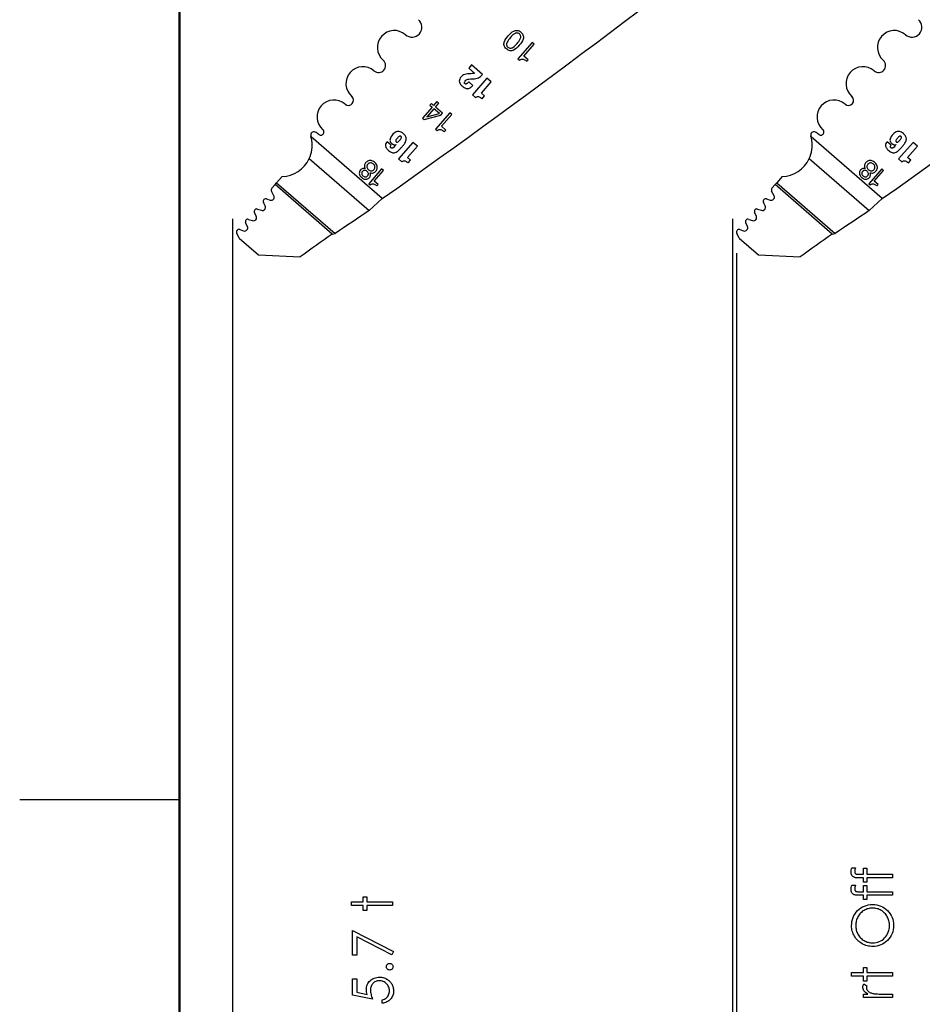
# Model space of a CAD drawing. Header units: inches. Extents: x 0.1 to 87.3, y 0.1 to 33.9.
# Tile 14 of 161: x 0.1 to 2.2, y 20.8 to 23.1. Entities that reach past the tile are written whole.
import ezdxf

# ---------------------------------------------------------------- set-up
doc = ezdxf.new("R2010")
doc.units = ezdxf.units.IN
doc.header["$MEASUREMENT"] = 0
doc.layers.add('DIMENSIONS', color=171, linetype='Continuous')
doc.layers.add('STATION_LINES', color=231, linetype='Continuous')
doc.styles.add('SLDTEXTSTYLE0', font='TXT', dxfattribs={"width": 0.75})
doc.dimstyles.new('SLDDIMSTYLE3', dxfattribs={"dimtxt": 0.125, "dimasz": 0.13, "dimexe": 0, "dimexo": 0.0625, "dimgap": 0.03125, "dimtad": 0, "dimtih": 1, "dimtoh": 1, "dimdec": 4, "dimlfac": 1.333333, "dimrnd": 1e-09, "dimzin": 12, "dimdsep": 46, "dimtxsty": 'SLDTEXTSTYLE0', "dimsah": 1, "dimcen": 0.09, "dimadec": 0, "dimazin": 3, "dimtfac": 1, "dimtdec": 4, "dimtofl": 0, "dimtmove": 0, "dimatfit": 3, "dimfxl": 0, "dimfrac": 2, "dimtolj": 1, "dimtzin": 12, "dimarcsym": 0})

# ---------------------------------------------------------------- blocks, each defined once
blk = doc.blocks.new('_D_6')
at = {"layer": 'DIMENSIONS'}
for p, q in [((1.8075, 22.5336), (1.8075, 18.1371)), ((31.7987, 22.2074), (31.7987, 18.1371)), ((1.8075, 18.2621), (17.0853, 18.2621)), ((31.7987, 18.2621), (17.7325, 18.2621))]:
    blk.add_line(p, q, dxfattribs=at)
for centre, start, end in [((17.3071, 18.2494), 153.4349, 206.5651), ((17.5106, 18.2494), 333.4349, 26.5651)]:
    blk.add_arc(centre, 0.2219, start, end, dxfattribs=at)
for points in [[(1.8075, 18.2621), (1.9375, 18.2421), (1.9375, 18.2821)], [(31.7987, 18.2621), (31.6687, 18.2821), (31.6687, 18.2421)]]:
    blk.add_solid(points, dxfattribs=at)
at = {"layer": 'DIMENSIONS', "insert": (17.1087, 18.3113), "char_height": 0.125, "attachment_point": 1, "style": 'SLDTEXTSTYLE0'}
blk.add_mtext('39.9883', dxfattribs=at)

msp = doc.modelspace()

# ---------------------------------------------------------------- linework, layer by layer
at = {"color": 7, "linetype": 'Continuous', "lineweight": 50}
msp.add_line((0.5, 0.5), (0.5, 33.5), dxfattribs=at)
at = {"color": 7, "linetype": 'Continuous', "lineweight": 25}
for p, q in [((1.328042, 23.028609), (1.294559, 22.990053)), ((1.308674, 22.996966), (1.332666, 23.024593)), ((1.332666, 23.024593), (1.328042, 23.028609)), ((1.294559, 22.990053), (1.298096, 22.986981)), ((1.318678, 22.988279), (1.308674, 22.996966)), ((1.315471, 22.984586), (1.318678, 22.988279)), ((1.185608, 22.976055), (1.178875, 22.968301)), ((1.178875, 22.968301), (1.192392, 22.956562)), ((1.211427, 22.953634), (1.185608, 22.976055)), ((1.221643, 22.945243), (1.187578, 22.906016)), ((1.231946, 22.936295), (1.221643, 22.945243)), ((1.188579, 22.927992), (1.17894, 22.936363)), ((1.208754, 22.909589), (1.231946, 22.936295)), ((1.187578, 22.906016), (1.194997, 22.899573)), ((1.216174, 22.903146), (1.208754, 22.909589)), ((1.210596, 22.896723), (1.216174, 22.903146)), ((1.092917, 22.87674), (1.070815, 22.851289)), ((1.097268, 22.872961), (1.081314, 22.85459)), ((1.091248, 22.88536), (1.087698, 22.881272)), ((1.087698, 22.881272), (1.092917, 22.87674)), ((1.096465, 22.880826), (1.091248, 22.88536)), ((1.103603, 22.889044), (1.096465, 22.880826)), ((1.11021, 22.861722), (1.097268, 22.872961)), ((1.100815, 22.877045), (1.108599, 22.886009)), ((1.117725, 22.862348), (1.100815, 22.877045)), ((1.104347, 22.889803), (1.103603, 22.889044)), ((1.1082, 22.886457), (1.104347, 22.889803)), ((1.108599, 22.886009), (1.1082, 22.886457)), ((1.070815, 22.851289), (1.074513, 22.848077)), ((1.074513, 22.848077), (1.113854, 22.85789)), ((1.080998, 22.853994), (1.11021, 22.861722)), ((1.13467, 22.863465), (1.101187, 22.824909)), ((1.113854, 22.85789), (1.117725, 22.862348)), ((1.115303, 22.831824), (1.139294, 22.85945)), ((1.139294, 22.85945), (1.13467, 22.863465)), ((1.125307, 22.823136), (1.115303, 22.831824)), ((0.975991, 22.662077), (0.808927, 22.80716)), ((1.101187, 22.824909), (1.104724, 22.821838)), ((1.122099, 22.819443), (1.125307, 22.823136)), ((2.149741, 22.662077), (1.982677, 22.80716)), ((0.996892, 22.787246), (0.987307, 22.79557)), ((1.007846, 22.788743), (1.007957, 22.788646)), ((1.048102, 22.794076), (1.014231, 22.755074)), ((1.035288, 22.758625), (1.058348, 22.785178)), ((1.058348, 22.785178), (1.048102, 22.794076)), ((2.170642, 22.787246), (2.161057, 22.79557)), ((2.181596, 22.788743), (2.181707, 22.788646)), ((2.221852, 22.794076), (2.187981, 22.755074)), ((2.209038, 22.758625), (2.232098, 22.785178)), ((2.232098, 22.785178), (2.221852, 22.794076)), ((0.804717, 22.756142), (0.945501, 22.633882)), ((1.042666, 22.752219), (1.035288, 22.758625)), ((1.978467, 22.756142), (2.119251, 22.633882)), ((2.216416, 22.752219), (2.209038, 22.758625)), ((1.014231, 22.755074), (1.021608, 22.748668)), ((1.03712, 22.745833), (1.042666, 22.752219)), ((2.187981, 22.755074), (2.195358, 22.748668)), ((2.21087, 22.745833), (2.216416, 22.752219)), ((0.740741, 22.713584), (0.728155, 22.699091)), ((0.97461, 22.731738), (0.944448, 22.697007)), ((0.957161, 22.703237), (0.978773, 22.728123)), ((0.978773, 22.728123), (0.97461, 22.731738)), ((1.914491, 22.713584), (1.901905, 22.699091)), ((2.14836, 22.731738), (2.118198, 22.697007)), ((2.130911, 22.703237), (2.152523, 22.728123)), ((2.152523, 22.728123), (2.14836, 22.731738)), ((0.724497, 22.694879), (0.716976, 22.686219)), ((0.724497, 22.694879), (0.728155, 22.699091)), ((0.85832, 22.578663), (0.724497, 22.694879)), ((0.728155, 22.699091), (0.865287, 22.580001)), ((0.944448, 22.697007), (0.947632, 22.694242)), ((0.966174, 22.69541), (0.957161, 22.703237)), ((0.963285, 22.692083), (0.966174, 22.69541)), ((1.898247, 22.694879), (1.890726, 22.686219)), ((1.898247, 22.694879), (1.901905, 22.699091)), ((2.03207, 22.578663), (1.898247, 22.694879)), ((1.901905, 22.699091), (2.039037, 22.580001)), ((2.118198, 22.697007), (2.121382, 22.694242)), ((2.139924, 22.69541), (2.130911, 22.703237)), ((2.137035, 22.692083), (2.139924, 22.69541)), ((0.721865, 22.668794), (0.716203, 22.679608)), ((1.895615, 22.668794), (1.889953, 22.679608)), ((0.701185, 22.644866), (0.697044, 22.653235)), ((0.704297, 22.661425), (0.712875, 22.658407)), ((0.945501, 22.633882), (0.975991, 22.662077)), ((1.874935, 22.644866), (1.870794, 22.653235)), ((1.878047, 22.661425), (1.886625, 22.658407)), ((2.119251, 22.633882), (2.149741, 22.662077)), ((0.680406, 22.62065), (0.676197, 22.62927)), ((0.683325, 22.637479), (0.692292, 22.63457)), ((1.854156, 22.62065), (1.849947, 22.62927)), ((1.857075, 22.637479), (1.866042, 22.63457)), ((0.659454, 22.596577), (0.655278, 22.605129)), ((0.662407, 22.613337), (0.671495, 22.610389)), ((1.833204, 22.596577), (1.829028, 22.605129)), ((1.836157, 22.613337), (1.845245, 22.610389)), ((0.639993, 22.569451), (0.634326, 22.581056)), ((0.641454, 22.589264), (0.650543, 22.586316)), ((0.85832, 22.578663), (0.865287, 22.580001)), ((1.813743, 22.569451), (1.808076, 22.581056)), ((1.815204, 22.589264), (1.824293, 22.586316)), ((2.03207, 22.578663), (2.039037, 22.580001)), ((0.639993, 22.569451), (0.685749, 22.529715)), ((1.813743, 22.569451), (1.859499, 22.529715)), ((0.685749, 22.529715), (0.783001, 22.525131)), ((1.859499, 22.529715), (1.956751, 22.525131)), ((0.5, 21.25), (0.125, 21.25))]:
    msp.add_line(p, q, dxfattribs=at)
at = {"color": 7, "linetype": 'Continuous', "flags": 128}
for points in [[(2.07826, 21.0906), (2.087007, 21.0906), (2.087007, 21.0906), (2.086087, 21.088197), (2.085429, 21.085981), (2.085035, 21.083934), (2.084903, 21.082074), (2.084903, 21.082074), (2.084979, 21.080816), (2.085166, 21.079652), (2.085504, 21.078619), (2.085974, 21.07768), (2.086537, 21.076891), (2.087119, 21.076253), (2.087758, 21.075783), (2.088434, 21.075483), (2.088847, 21.07537), (2.089411, 21.075295), (2.090124, 21.075201), (2.090988, 21.075145), (2.091983, 21.075088), (2.09311, 21.075069), (2.094406, 21.075032), (2.095833, 21.075032), (2.095833, 21.075032), (2.105336, 21.075032), (2.105336, 21.075032), (2.105336, 21.089399), (2.105336, 21.089399), (2.11375, 21.089399), (2.11375, 21.089399), (2.11375, 21.075013), (2.11375, 21.075013), (2.173846, 21.074975), (2.173846, 21.074975), (2.173846, 21.066562), (2.173846, 21.066562), (2.11375, 21.066562), (2.11375, 21.066562), (2.11375, 21.056947), (2.11375, 21.056947), (2.105336, 21.056947), (2.105336, 21.056947), (2.105336, 21.066562), (2.105336, 21.066562), (2.094387, 21.066562), (2.094387, 21.066562), (2.092566, 21.066581), (2.090894, 21.066656), (2.089335, 21.06675), (2.087927, 21.0669), (2.08665, 21.067088), (2.085504, 21.067332), (2.084509, 21.067595), (2.083626, 21.067914), (2.082105, 21.068703), (2.080734, 21.069736), (2.079514, 21.070994), (2.078443, 21.072497), (2.077598, 21.074206), (2.076978, 21.076084), (2.076621, 21.078131), (2.07649, 21.080347), (2.07649, 21.080347), (2.076603, 21.0826), (2.076941, 21.08506), (2.077485, 21.087727), (2.078255, 21.0906)], [(2.07826, 21.049735), (2.087007, 21.049735), (2.087007, 21.049735), (2.086087, 21.047331), (2.085429, 21.045115), (2.085035, 21.043068), (2.084903, 21.041209), (2.084903, 21.041209), (2.084979, 21.039951), (2.085166, 21.038786), (2.085504, 21.037753), (2.085974, 21.036814), (2.086537, 21.036026), (2.087119, 21.035387), (2.087758, 21.034918), (2.088434, 21.034617), (2.088847, 21.034504), (2.089411, 21.034429), (2.090124, 21.034335), (2.090988, 21.034279), (2.091983, 21.034223), (2.09311, 21.034204), (2.094406, 21.034166), (2.095833, 21.034166), (2.095833, 21.034166), (2.105336, 21.034166), (2.105336, 21.034166), (2.105336, 21.048533), (2.105336, 21.048533), (2.11375, 21.048533), (2.11375, 21.048533), (2.11375, 21.034148), (2.11375, 21.034148), (2.173846, 21.03411), (2.173846, 21.03411), (2.173846, 21.025697), (2.173846, 21.025697), (2.11375, 21.025697), (2.11375, 21.025697), (2.11375, 21.016081), (2.11375, 21.016081), (2.105336, 21.016081), (2.105336, 21.016081), (2.105336, 21.025697), (2.105336, 21.025697), (2.094387, 21.025697), (2.094387, 21.025697), (2.092566, 21.025715), (2.090894, 21.025791), (2.089335, 21.025884), (2.087927, 21.026035), (2.08665, 21.026222), (2.085504, 21.026467), (2.084509, 21.02673), (2.083626, 21.027049), (2.082105, 21.027838), (2.080734, 21.02887), (2.079514, 21.030129), (2.078443, 21.031631), (2.077598, 21.03334), (2.076978, 21.035218), (2.076621, 21.037265), (2.07649, 21.039481), (2.07649, 21.039481), (2.076603, 21.041735), (2.076941, 21.044195), (2.077485, 21.046862), (2.078255, 21.049735)], [(0.903945, 21.001658), (0.903942, 21.010072), (0.903942, 21.010072), (0.931586, 21.010072), (0.931586, 21.010072), (0.931586, 21.022091), (0.931586, 21.022091), (0.94, 21.022091), (0.94, 21.022091), (0.94, 21.010072), (0.94, 21.010072), (1.000096, 21.010072), (1.000096, 21.010072), (1.000096, 21.001658), (1.000096, 21.001658), (0.94, 21.001658), (0.94, 21.001658), (0.94, 20.989639), (0.94, 20.989639), (0.931586, 20.989639), (0.931586, 20.989639), (0.931586, 21.001658), (0.931586, 21.001658), (0.903942, 21.001658)], [(2.077697, 20.954182), (2.077917, 20.959384), (2.078575, 20.964361), (2.079683, 20.969131), (2.081241, 20.973695), (2.083251, 20.978033), (2.085692, 20.982146), (2.088584, 20.986052), (2.091908, 20.989733), (2.09557, 20.993094), (2.099439, 20.996005), (2.103514, 20.998466), (2.107777, 21.000475), (2.112266, 21.002053), (2.116942, 21.003161), (2.121844, 21.003837), (2.126933, 21.004062), (2.126933, 21.004062), (2.131985, 21.003837), (2.136849, 21.003161), (2.141506, 21.002053), (2.145976, 21.000494), (2.150239, 20.998484), (2.154314, 20.996024), (2.158202, 20.993113), (2.161883, 20.98977), (2.165244, 20.986108), (2.168174, 20.98224), (2.170634, 20.978183), (2.172663, 20.97392), (2.174221, 20.969469), (2.175348, 20.964831), (2.176024, 20.959985), (2.17625, 20.954933), (2.17625, 20.954933), (2.176024, 20.949844), (2.175348, 20.944942), (2.17424, 20.940247), (2.172681, 20.935759), (2.170672, 20.931477), (2.168212, 20.927383), (2.165301, 20.923496), (2.161958, 20.919815), (2.158296, 20.916453), (2.154446, 20.913561), (2.150389, 20.911101), (2.146164, 20.909091), (2.141751, 20.907514), (2.137149, 20.906406), (2.132361, 20.90573), (2.127384, 20.905504), (2.127384, 20.905504), (2.124041, 20.905598), (2.120755, 20.905918), (2.117524, 20.906425), (2.114351, 20.907138), (2.111252, 20.908058), (2.108209, 20.909166), (2.105223, 20.9105), (2.102313, 20.912021), (2.099495, 20.91373), (2.096848, 20.915589), (2.09435, 20.91758), (2.092021, 20.91974), (2.089843, 20.922031), (2.087814, 20.924472), (2.085936, 20.927064), (2.084227, 20.929806), (2.082687, 20.93266), (2.081373, 20.935552), (2.080246, 20.93852), (2.079326, 20.941543), (2.078612, 20.944604), (2.078105, 20.947741), (2.077786, 20.950933), (2.077692, 20.954182)], [(2.087328, 20.954595), (2.087382, 20.951929), (2.087645, 20.949299), (2.088058, 20.946708), (2.088641, 20.944154), (2.089392, 20.941637), (2.090312, 20.939139), (2.091401, 20.936698), (2.09266, 20.934275), (2.094068, 20.931947), (2.09557, 20.929749), (2.097204, 20.927684), (2.098951, 20.925749), (2.10081, 20.923946), (2.102801, 20.922256), (2.104885, 20.920716), (2.107101, 20.919308), (2.109411, 20.918049), (2.111778, 20.916941), (2.1142, 20.916021), (2.116717, 20.91527), (2.119271, 20.914669), (2.1219, 20.914256), (2.124586, 20.913993), (2.127346, 20.913918), (2.127346, 20.913918), (2.131403, 20.914106), (2.13529, 20.914669), (2.139009, 20.915589), (2.142596, 20.916904), (2.145995, 20.918575), (2.149244, 20.920622), (2.152324, 20.923045), (2.155253, 20.925843), (2.15792, 20.928904), (2.16023, 20.932116), (2.162183, 20.935477), (2.163798, 20.938989), (2.165038, 20.94267), (2.165921, 20.946482), (2.166465, 20.950464), (2.166634, 20.954595), (2.166634, 20.954595), (2.166559, 20.957375), (2.166315, 20.960098), (2.165902, 20.962783), (2.16532, 20.965413), (2.164587, 20.967986), (2.163686, 20.970502), (2.162615, 20.972962), (2.161395, 20.975385), (2.160024, 20.977714), (2.15854, 20.979911), (2.156944, 20.981958), (2.155216, 20.983892), (2.153357, 20.985695), (2.151385, 20.987367), (2.1493, 20.988888), (2.147084, 20.990296), (2.144793, 20.991555), (2.142427, 20.992644), (2.140004, 20.993564), (2.137506, 20.994315), (2.134952, 20.994897), (2.132342, 20.995311), (2.129656, 20.995573), (2.126914, 20.995649), (2.126914, 20.995649), (2.124191, 20.995573), (2.121524, 20.995311), (2.118933, 20.994897), (2.116398, 20.994315), (2.113937, 20.993564), (2.111552, 20.992644), (2.109224, 20.991555), (2.106951, 20.990296), (2.104773, 20.988888), (2.102707, 20.987348), (2.100754, 20.985658), (2.098913, 20.983855), (2.097186, 20.981902), (2.09557, 20.979798), (2.094049, 20.977582), (2.09266, 20.975216), (2.091401, 20.972774), (2.090312, 20.970277), (2.089392, 20.96776), (2.088641, 20.965206), (2.088058, 20.962596), (2.087645, 20.959966), (2.087382, 20.9573), (2.087307, 20.954595)], [(0.906367, 20.885072), (0.906346, 20.942764), (0.906346, 20.942764), (1.0025, 20.893485), (1.0025, 20.893485), (0.998499, 20.886217), (0.998499, 20.886217), (0.915961, 20.928529), (0.915961, 20.928529), (0.915961, 20.885072), (0.915961, 20.885072), (0.906346, 20.885072)], [(0.985693, 20.858028), (0.985823, 20.859587), (0.986236, 20.861033), (0.98695, 20.862348), (0.987945, 20.86355), (0.989147, 20.864545), (0.990462, 20.865277), (0.991908, 20.865691), (0.993485, 20.865841), (0.993485, 20.865841), (0.995025, 20.865691), (0.996471, 20.865277), (0.997786, 20.864545), (0.998988, 20.86355), (1.000002, 20.862348), (1.000715, 20.861033), (1.001147, 20.859587), (1.001298, 20.858028), (1.001298, 20.858028), (1.001147, 20.85647), (1.000715, 20.855042), (1.000002, 20.853709), (0.998988, 20.852507), (0.997786, 20.851512), (0.996471, 20.850798), (0.995025, 20.850366), (0.993485, 20.850216), (0.993485, 20.850216), (0.991908, 20.850366), (0.990462, 20.850798), (0.989147, 20.851512), (0.987945, 20.852507), (0.98695, 20.853709), (0.986236, 20.855042), (0.985823, 20.85647), (0.985673, 20.858028)], [(2.077697, 20.835793), (2.077692, 20.844206), (2.077692, 20.844206), (2.105336, 20.844206), (2.105336, 20.844206), (2.105336, 20.856225), (2.105336, 20.856225), (2.11375, 20.856225), (2.11375, 20.856225), (2.11375, 20.844206), (2.11375, 20.844206), (2.173846, 20.844206), (2.173846, 20.844206), (2.173846, 20.835793), (2.173846, 20.835793), (2.11375, 20.835793), (2.11375, 20.835793), (2.11375, 20.823774), (2.11375, 20.823774), (2.105336, 20.823774), (2.105336, 20.823774), (2.105336, 20.835793), (2.105336, 20.835793), (2.077692, 20.835793)], [(0.906367, 20.829783), (0.915961, 20.829783), (0.915961, 20.829783), (0.915961, 20.797895), (0.915961, 20.797895), (0.940619, 20.792843), (0.940619, 20.792843), (0.939831, 20.795829), (0.939248, 20.798665), (0.93891, 20.80135), (0.938798, 20.803885), (0.938798, 20.803885), (0.938929, 20.807022), (0.939342, 20.810027), (0.94, 20.812881), (0.940957, 20.815604), (0.942159, 20.818177), (0.943643, 20.8206), (0.945389, 20.822891), (0.947399, 20.825051), (0.949634, 20.827004), (0.952019, 20.828694), (0.954535, 20.83014), (0.957221, 20.831304), (0.960057, 20.832225), (0.963043, 20.832863), (0.966179, 20.833257), (0.969465, 20.833389), (0.969465, 20.833389), (0.971757, 20.833314), (0.97401, 20.833126), (0.976207, 20.832788), (0.978367, 20.832318), (0.980452, 20.831718), (0.982518, 20.830985), (0.984527, 20.830102), (0.98648, 20.829107), (0.988358, 20.827999), (0.990124, 20.826778), (0.991795, 20.825483), (0.993335, 20.824093), (0.994762, 20.82259), (0.996077, 20.820994), (0.997279, 20.819323), (0.998368, 20.817539), (0.999345, 20.815679), (1.000171, 20.813745), (1.000884, 20.811754), (1.001467, 20.809689), (1.001917, 20.807548), (1.002237, 20.805332), (1.002443, 20.80304), (1.0025, 20.800693), (1.0025, 20.800693), (1.002387, 20.797895), (1.00203, 20.795209), (1.001467, 20.792636), (1.000659, 20.790176), (0.999607, 20.787829), (0.998349, 20.785594), (0.996847, 20.783453), (0.995119, 20.781443), (0.993203, 20.779584), (0.991175, 20.777931), (0.988997, 20.776467), (0.986668, 20.77519), (0.984227, 20.774119), (0.981635, 20.773255), (0.978912, 20.772579), (0.976057, 20.772091), (0.976057, 20.772091), (0.976057, 20.780504), (0.976057, 20.780504), (0.978724, 20.78118), (0.981109, 20.782044), (0.98325, 20.783115), (0.985109, 20.784373), (0.986781, 20.785857), (0.988264, 20.787566), (0.989598, 20.7895), (0.990743, 20.79166), (0.991682, 20.793951), (0.992358, 20.796317), (0.992753, 20.798721), (0.992884, 20.801181), (0.992884, 20.801181), (0.992771, 20.803585), (0.992452, 20.805895), (0.991926, 20.80813), (0.991194, 20.810271), (0.990236, 20.812318), (0.989053, 20.81429), (0.987682, 20.816168), (0.986086, 20.817971), (0.984339, 20.819604), (0.98248, 20.821032), (0.980508, 20.822234), (0.978442, 20.823229), (0.976264, 20.823999), (0.973991, 20.824544), (0.971606, 20.824863), (0.969109, 20.824975), (0.969109, 20.824975), (0.966855, 20.824882), (0.964733, 20.8246), (0.962686, 20.824112), (0.96077, 20.823436), (0.958949, 20.822572), (0.957258, 20.82152), (0.955643, 20.820262), (0.95416, 20.818816), (0.952808, 20.817219), (0.951643, 20.815473), (0.950667, 20.813614), (0.949859, 20.811623), (0.949221, 20.809501), (0.94877, 20.807247), (0.948507, 20.804881), (0.948413, 20.802364), (0.948413, 20.802364), (0.948488, 20.800186), (0.948713, 20.797876), (0.949089, 20.795472), (0.949615, 20.792937), (0.950291, 20.790308), (0.951117, 20.787547), (0.952094, 20.784692), (0.953221, 20.781706), (0.953221, 20.781706), (0.906346, 20.791322), (0.906346, 20.791322), (0.906346, 20.829783)], [(2.10535, 20.785312), (2.105336, 20.793725), (2.105336, 20.793725), (2.115421, 20.793725), (2.115421, 20.793725), (2.112642, 20.795641), (2.110275, 20.797613), (2.108322, 20.799622), (2.106782, 20.801688), (2.105618, 20.80381), (2.104791, 20.805989), (2.104303, 20.808186), (2.104134, 20.81044), (2.104134, 20.81044), (2.104284, 20.812186), (2.104716, 20.813989), (2.105449, 20.815848), (2.106482, 20.817764), (2.106482, 20.817764), (2.113768, 20.813144), (2.113768, 20.813144), (2.113242, 20.811923), (2.112848, 20.810797), (2.112623, 20.809764), (2.112548, 20.808843), (2.112548, 20.808843), (2.112773, 20.806834), (2.113449, 20.804843), (2.114557, 20.802909), (2.116135, 20.800993), (2.117092, 20.800073), (2.118182, 20.799209), (2.119402, 20.798421), (2.120736, 20.797669), (2.122182, 20.796974), (2.123778, 20.796336), (2.125487, 20.795754), (2.127309, 20.795228), (2.127309, 20.795228), (2.128943, 20.794871), (2.130971, 20.794571), (2.133337, 20.794308), (2.136098, 20.794101), (2.139215, 20.793932), (2.142727, 20.793819), (2.146577, 20.793744), (2.150821, 20.793725), (2.150821, 20.793725), (2.173846, 20.793725), (2.173846, 20.793725), (2.173846, 20.785312), (2.173846, 20.785312), (2.105336, 20.785312)]]:
    msp.add_lwpolyline(points, dxfattribs=at)
at = {"color": 7, "linetype": 'Continuous', "lineweight": 25}
for centre, radius, start, end in [((-10.939307, 39.551282), 20.669291, 305.2028857, 308.8810553), ((-9.765557, 39.551282), 20.669291, 305.2028857, 308.8810553), ((1.045633, 23.064668), 0.023297, 229.028, 49.028), ((2.219383, 23.064668), 0.023297, 229.028, 49.028), ((1.004297, 23.01707), 0.039744, 49.028, 229.028), ((2.178047, 23.01707), 0.039744, 49.028, 229.028), ((0.967415, 22.9746), 0.016506, 229.028, 49.028), ((2.141165, 22.9746), 0.016506, 229.028, 49.028), ((0.930532, 22.932129), 0.039744, 49.028, 229.028), ((2.104282, 22.932129), 0.039744, 49.028, 229.028), ((0.896554, 22.893003), 0.012077, 229.028, 49.028), ((2.070304, 22.893003), 0.012077, 229.028, 49.028), ((0.862575, 22.853877), 0.039744, 49.028, 229.028), ((2.036325, 22.853877), 0.039744, 49.028, 229.028), ((1.081415, 22.854155), 0.000447, 103.023108, 201.171539), ((0.815475, 22.811469), 0.0075, 62.743978, 197.256954), ((0.737817, 22.787345), 0.073819, 15.570885, 17.256954), ((0.800154, 22.781728), 0.040955, 49.32279, 62.743978), ((0.831695, 22.818318), 0.007352, 228.766566, 49.028), ((1.989225, 22.811469), 0.0075, 62.743978, 197.256954), ((1.911567, 22.787345), 0.073819, 15.570885, 17.256954), ((1.973904, 22.781728), 0.040955, 49.32279, 62.743978), ((2.005445, 22.818318), 0.007352, 228.766566, 49.028), ((0.737817, 22.787345), 0.073819, 272.269821, 334.995636), ((1.911567, 22.787345), 0.073819, 272.269821, 334.995636), ((0.715325, 22.66537), 0.007382, 250.615669, 27.634436), ((0.721435, 22.682347), 0.005906, 139.028, 207.632405), ((1.889075, 22.66537), 0.007382, 250.615669, 27.634436), ((1.895185, 22.682347), 0.005906, 139.028, 207.632405), ((0.694569, 22.641592), 0.007382, 252.028, 26.329611), ((0.702337, 22.655854), 0.005906, 70.613927, 206.331312), ((1.868319, 22.641592), 0.007382, 252.028, 26.329611), ((1.876087, 22.655854), 0.005906, 70.613927, 206.331312), ((0.673773, 22.617411), 0.007382, 252.028646, 26.028), ((0.681503, 22.631862), 0.005906, 72.028, 206.028), ((8.323674, 11.563333), 13.303928, 123.6822109, 124.0983679), ((1.847523, 22.617411), 0.007382, 252.028646, 26.028), ((1.855253, 22.631862), 0.005906, 72.028, 206.028), ((9.497424, 11.563333), 13.303928, 123.6822109, 124.0983679), ((0.652821, 22.593338), 0.007382, 252.028, 26.028), ((0.660584, 22.60772), 0.005906, 72.026628, 206.028), ((1.826571, 22.593338), 0.007382, 252.028, 26.028), ((1.834334, 22.60772), 0.005906, 72.026628, 206.028), ((0.639632, 22.583647), 0.005906, 72.028, 206.028), ((9.680397, 10.086227), 15.293462, 125.2294904, 125.5756773), ((1.813382, 22.583647), 0.005906, 72.028, 206.028), ((10.854147, 10.086227), 15.293462, 125.2294904, 125.5756773)]:
    msp.add_arc(centre, radius, start, end, dxfattribs=at)
for points, knots in [([(1.267498, 23.013556), (1.26892, 23.012456), (1.271529, 23.010439), (1.276061, 23.009038), (1.280341, 23.009177), (1.288504, 23.012058), (1.297464, 23.021941), (1.305992, 23.032205), (1.307684, 23.040664), (1.307227, 23.044926), (1.305172, 23.04918), (1.301665, 23.052901), (1.297489, 23.055853), (1.292988, 23.057292), (1.288704, 23.057147), (1.280566, 23.054285), (1.271603, 23.0444), (1.263068, 23.034148), (1.261359, 23.025661), (1.261821, 23.021404), (1.263845, 23.017112), (1.266208, 23.014811), (1.267498, 23.013556)], [0, 0, 0, 0, 0.03785242, 0.06940235, 0.09827598, 0.12716469, 0.25026147, 0.37286439, 0.40171768, 0.43057696, 0.46212371, 0.499976, 0.53784876, 0.56940436, 0.59826457, 0.62711549, 0.74971452, 0.87280743, 0.90169377, 0.93056833, 0.9621271, 1, 1, 1, 1]), ([(1.298004, 23.048684), (1.298831, 23.047842), (1.300377, 23.046267), (1.30135, 23.04312), (1.301152, 23.040004), (1.299024, 23.033821), (1.292451, 23.026255), (1.285874, 23.018686), (1.280074, 23.015734), (1.277011, 23.015096), (1.273791, 23.015654), (1.270934, 23.017512), (1.268693, 23.020081), (1.267689, 23.023191), (1.267892, 23.026313), (1.270002, 23.032469), (1.276574, 23.040042), (1.283144, 23.047611), (1.288969, 23.050584), (1.292026, 23.051217), (1.295279, 23.050695), (1.297054, 23.049385), (1.298004, 23.048684)], [0, 0, 0, 0, 0.033718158, 0.063003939, 0.092018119, 0.122777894, 0.250384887, 0.377303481, 0.408010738, 0.437001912, 0.466282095, 0.5, 0.533717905, 0.562998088, 0.591989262, 0.622696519, 0.749615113, 0.877222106, 0.907981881, 0.936996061, 0.966281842, 1, 1, 1, 1]), ([(1.298096, 22.986981), (1.299186, 22.987739), (1.301219, 22.989154), (1.304828, 22.989793), (1.309962, 22.9889), (1.313164, 22.986393), (1.315471, 22.984586)], [0, 0, 0, 0, 0.20439566, 0.38146209, 0.55427119, 1, 1, 1, 1]), ([(1.175815, 22.954927), (1.173806, 22.954678), (1.169709, 22.954169), (1.164559, 22.951348), (1.160579, 22.947455), (1.157481, 22.943213), (1.156177, 22.937549), (1.15863, 22.931168), (1.163172, 22.926549), (1.167689, 22.923011), (1.17126, 22.921127), (1.17463, 22.920187), (1.176756, 22.920382), (1.177766, 22.920475)], [0, 0, 0, 0, 0.10521622, 0.21445245, 0.29904344, 0.39563505, 0.48592189, 0.58969484, 0.73702525, 0.82043506, 0.88911691, 0.94731576, 1, 1, 1, 1]), ([(1.17894, 22.936363), (1.17867, 22.936052), (1.178282, 22.935605), (1.177842, 22.935098), (1.177648, 22.934875), (1.177563, 22.934777), (1.177525, 22.934734), (1.177509, 22.934715), (1.177502, 22.934707), (1.177499, 22.934703), (1.177497, 22.934702), (1.177496, 22.934701), (1.17688, 22.933991), (1.175763, 22.932823), (1.17417, 22.931666), (1.172958, 22.931195), (1.172083, 22.931097), (1.171016, 22.931294), (1.169878, 22.932059), (1.169053, 22.933213), (1.168919, 22.93436), (1.169094, 22.935327), (1.170002, 22.937376), (1.172071, 22.939859), (1.175569, 22.942306), (1.178215, 22.94257), (1.179585, 22.942706)], [0, 0, 0, 0, 0.04367686, 0.06288245, 0.07132896, 0.07504452, 0.07667918, 0.0773984, 0.07771485, 0.07785408, 0.07791534, 0.0779423, 0.07796348, 0.17782687, 0.24906628, 0.28494846, 0.31478251, 0.34134291, 0.39861402, 0.45608643, 0.48542326, 0.51887393, 0.55932649, 0.72216069, 0.85620196, 1, 1, 1, 1]), ([(1.187051, 22.955562), (1.184954, 22.955443), (1.181209, 22.95523), (1.177464, 22.95502), (1.175815, 22.954927)], [0, 0, 0, 0, 0.55988505, 1, 1, 1, 1]), ([(1.179585, 22.942706), (1.181999, 22.942895), (1.18631, 22.943233), (1.190621, 22.943567), (1.192519, 22.943714)], [0, 0, 0, 0, 0.55991476, 1, 1, 1, 1]), ([(1.192392, 22.956562), (1.19143, 22.956238), (1.189694, 22.955652), (1.187866, 22.95559), (1.187051, 22.955562)], [0, 0, 0, 0, 0.55441248, 1, 1, 1, 1]), ([(1.192519, 22.943714), (1.194717, 22.94403), (1.198905, 22.944632), (1.205637, 22.947785), (1.209242, 22.951426), (1.211427, 22.953634)], [0, 0, 0, 0, 0.30325275, 0.57767855, 1, 1, 1, 1]), ([(1.177766, 22.920475), (1.178846, 22.920773), (1.181082, 22.921392), (1.184804, 22.923974), (1.1871, 22.926418), (1.188579, 22.927992)], [0, 0, 0, 0, 0.249396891, 0.516497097, 1, 1, 1, 1]), ([(1.194997, 22.899573), (1.195939, 22.900145), (1.197679, 22.9012), (1.200607, 22.901865), (1.203727, 22.901383), (1.207116, 22.899577), (1.209342, 22.897751), (1.210596, 22.896723)], [0, 0, 0, 0, 0.18881517, 0.34841982, 0.50494095, 0.72116996, 1, 1, 1, 1]), ([(0.804717, 22.756142), (0.807169, 22.762763), (0.812069, 22.775999), (0.812008, 22.79422), (0.809618, 22.804257), (0.808927, 22.80716)], [0, 0, 0, 0, 0.41569, 0.83097327, 1, 1, 1, 1]), ([(0.987307, 22.79557), (0.986284, 22.794228), (0.984258, 22.791572), (0.983396, 22.787234), (0.984113, 22.783688), (0.985497, 22.780783), (0.987802, 22.777737), (0.99104, 22.774605), (0.99477, 22.771756), (0.998793, 22.769858), (1.00269, 22.769283), (1.00689, 22.770072), (1.011351, 22.772582), (1.016074, 22.776773), (1.019838, 22.780947), (1.022457, 22.783981), (1.023611, 22.785308), (1.024118, 22.785892), (1.024341, 22.786149), (1.024439, 22.786262), (1.024482, 22.786312), (1.024501, 22.786334), (1.02451, 22.786344), (1.024513, 22.786348), (1.024515, 22.78635), (1.026154, 22.788237), (1.028923, 22.791764), (1.031763, 22.797178), (1.032934, 22.802978), (1.03086, 22.80943), (1.026055, 22.814329), (1.021068, 22.818046), (1.016115, 22.819872), (1.010946, 22.819678), (1.003818, 22.816316), (0.99831, 22.810408), (0.99463, 22.803997), (0.993777, 22.799836), (0.994585, 22.796128), (0.996593, 22.79319), (0.998806, 22.791075), (1.001075, 22.789542), (1.003283, 22.788605), (1.005693, 22.788142), (1.007157, 22.78855), (1.007846, 22.788743)], [0, 0, 0, 0, 0.0312, 0.06176405, 0.07860982, 0.0979951, 0.12121112, 0.14945017, 0.18176298, 0.20832183, 0.23148433, 0.25395368, 0.28670257, 0.32547422, 0.37130294, 0.39136824, 0.40019718, 0.40408167, 0.40579078, 0.40654277, 0.40687365, 0.40701923, 0.40708329, 0.40711147, 0.40712387, 0.40713362, 0.45370541, 0.49035999, 0.52026818, 0.56157695, 0.61037976, 0.64605252, 0.67706748, 0.70679135, 0.73981175, 0.82145136, 0.85243758, 0.87692357, 0.89869376, 0.92121186, 0.94221731, 0.95550269, 0.97200936, 0.98681748, 1, 1, 1, 1]), ([(1.008833, 22.795426), (1.008593, 22.795652), (1.008142, 22.796077), (1.007686, 22.796874), (1.007535, 22.797774), (1.00781, 22.799267), (1.009172, 22.801524), (1.011482, 22.804331), (1.013958, 22.80701), (1.016063, 22.80862), (1.017517, 22.809075), (1.018418, 22.809059), (1.019236, 22.80875), (1.019968, 22.808207), (1.020618, 22.807553), (1.021077, 22.806762), (1.021224, 22.805862), (1.020946, 22.804371), (1.019579, 22.802114), (1.017268, 22.799308), (1.014793, 22.79663), (1.012691, 22.795022), (1.011239, 22.794566), (1.010342, 22.794581), (1.009522, 22.794883), (1.009069, 22.79524), (1.008833, 22.795426)], [0, 0, 0, 0, 0.02364553, 0.0444495, 0.06486445, 0.08797674, 0.15215364, 0.25115227, 0.35032482, 0.41497169, 0.4383393, 0.45866476, 0.47859162, 0.50024898, 0.52384399, 0.54459456, 0.56496751, 0.58806124, 0.6522766, 0.75139672, 0.85044566, 0.91502082, 0.93835167, 0.95862189, 0.97846293, 1, 1, 1, 1]), ([(1.104724, 22.821838), (1.105814, 22.822596), (1.107847, 22.82401), (1.111456, 22.82465), (1.11659, 22.823757), (1.119792, 22.82125), (1.122099, 22.819443)], [0, 0, 0, 0, 0.20438604, 0.38145238, 0.55426513, 1, 1, 1, 1]), ([(1.978467, 22.756142), (1.980919, 22.762763), (1.985819, 22.775999), (1.985758, 22.79422), (1.983368, 22.804257), (1.982677, 22.80716)], [0, 0, 0, 0, 0.41569, 0.83097327, 1, 1, 1, 1]), ([(2.161057, 22.79557), (2.160034, 22.794228), (2.158008, 22.791572), (2.157146, 22.787234), (2.157863, 22.783688), (2.159247, 22.780783), (2.161552, 22.777737), (2.16479, 22.774605), (2.16852, 22.771756), (2.172543, 22.769858), (2.17644, 22.769283), (2.18064, 22.770072), (2.185101, 22.772582), (2.189824, 22.776773), (2.193588, 22.780947), (2.196207, 22.783981), (2.197361, 22.785308), (2.197868, 22.785892), (2.198091, 22.786149), (2.198189, 22.786262), (2.198232, 22.786312), (2.198251, 22.786334), (2.19826, 22.786344), (2.198263, 22.786348), (2.198265, 22.78635), (2.199904, 22.788237), (2.202673, 22.791764), (2.205513, 22.797178), (2.206684, 22.802978), (2.20461, 22.80943), (2.199805, 22.814329), (2.194818, 22.818046), (2.189865, 22.819872), (2.184696, 22.819678), (2.177568, 22.816316), (2.17206, 22.810408), (2.16838, 22.803997), (2.167527, 22.799836), (2.168335, 22.796128), (2.170343, 22.79319), (2.172556, 22.791075), (2.174825, 22.789542), (2.177033, 22.788605), (2.179443, 22.788142), (2.180907, 22.78855), (2.181596, 22.788743)], [0, 0, 0, 0, 0.0312, 0.06176405, 0.07860982, 0.0979951, 0.12121112, 0.14945017, 0.18176298, 0.20832183, 0.23148433, 0.25395368, 0.28670257, 0.32547422, 0.37130294, 0.39136824, 0.40019718, 0.40408167, 0.40579078, 0.40654277, 0.40687365, 0.40701923, 0.40708329, 0.40711147, 0.40712387, 0.40713362, 0.45370541, 0.49035999, 0.52026818, 0.56157695, 0.61037976, 0.64605252, 0.67706748, 0.70679135, 0.73981175, 0.82145136, 0.85243758, 0.87692357, 0.89869376, 0.92121186, 0.94221731, 0.95550269, 0.97200936, 0.98681748, 1, 1, 1, 1]), ([(2.182583, 22.795426), (2.182343, 22.795652), (2.181892, 22.796077), (2.181436, 22.796874), (2.181285, 22.797774), (2.18156, 22.799267), (2.182922, 22.801524), (2.185232, 22.804331), (2.187708, 22.80701), (2.189813, 22.80862), (2.191267, 22.809075), (2.192168, 22.809059), (2.192986, 22.80875), (2.193718, 22.808207), (2.194368, 22.807553), (2.194827, 22.806762), (2.194974, 22.805862), (2.194696, 22.804371), (2.193329, 22.802114), (2.191018, 22.799308), (2.188543, 22.79663), (2.186441, 22.795022), (2.184989, 22.794566), (2.184092, 22.794581), (2.183272, 22.794883), (2.182819, 22.79524), (2.182583, 22.795426)], [0, 0, 0, 0, 0.02364553, 0.0444495, 0.06486445, 0.08797674, 0.15215364, 0.25115227, 0.35032482, 0.41497169, 0.4383393, 0.45866476, 0.47859162, 0.50024898, 0.52384399, 0.54459456, 0.56496751, 0.58806124, 0.6522766, 0.75139672, 0.85044566, 0.91502082, 0.93835167, 0.95862189, 0.97846293, 1, 1, 1, 1]), ([(0.995175, 22.783709), (0.995213, 22.784012), (0.995294, 22.784661), (0.995866, 22.785882), (0.996484, 22.786703), (0.996892, 22.787246)], [0, 0, 0, 0, 0.22797576, 0.48969077, 1, 1, 1, 1]), ([(0.996544, 22.781167), (0.99631, 22.781386), (0.995875, 22.781793), (0.995288, 22.782626), (0.995217, 22.783308), (0.995175, 22.783709)], [0, 0, 0, 0, 0.322936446, 0.601552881, 1, 1, 1, 1]), ([(1.007957, 22.788646), (1.006075, 22.786128), (1.003909, 22.783229), (1.000704, 22.780806), (0.999529, 22.780366), (0.998411, 22.780298), (0.997375, 22.780558), (0.996821, 22.780964), (0.996544, 22.781167)], [0, 0, 0, 0, 0.61923529, 0.71266418, 0.79287257, 0.86459794, 0.93236841, 1, 1, 1, 1]), ([(2.168925, 22.783709), (2.168963, 22.784012), (2.169044, 22.784661), (2.169616, 22.785882), (2.170234, 22.786703), (2.170642, 22.787246)], [0, 0, 0, 0, 0.22797576, 0.48969077, 1, 1, 1, 1]), ([(2.170294, 22.781167), (2.17006, 22.781386), (2.169625, 22.781793), (2.169038, 22.782626), (2.168967, 22.783308), (2.168925, 22.783709)], [0, 0, 0, 0, 0.322936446, 0.601552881, 1, 1, 1, 1]), ([(2.181707, 22.788646), (2.179825, 22.786128), (2.177659, 22.783229), (2.174454, 22.780806), (2.173279, 22.780366), (2.172161, 22.780298), (2.171125, 22.780558), (2.170571, 22.780964), (2.170294, 22.781167)], [0, 0, 0, 0, 0.61923529, 0.71266418, 0.79287257, 0.86459794, 0.93236841, 1, 1, 1, 1]), ([(0.936076, 22.732466), (0.935075, 22.732681), (0.933086, 22.733107), (0.930043, 22.732678), (0.927237, 22.731503), (0.924577, 22.729218), (0.922494, 22.72575), (0.921783, 22.721011), (0.923571, 22.715772), (0.927345, 22.711516), (0.931984, 22.70844), (0.936354, 22.707343), (0.940144, 22.707696), (0.943239, 22.709026), (0.945757, 22.711207), (0.947512, 22.713949), (0.948297, 22.716916), (0.94828, 22.720008), (0.947526, 22.721901), (0.947148, 22.722852)], [0, 0, 0, 0, 0.04723296, 0.09382896, 0.1401372, 0.18681421, 0.25436259, 0.32375212, 0.40237712, 0.50300643, 0.58275745, 0.65806555, 0.70700464, 0.75715132, 0.81196295, 0.8593398, 0.90610428, 0.95282337, 1, 1, 1, 1]), ([(0.960751, 22.726244), (0.961727, 22.727544), (0.963562, 22.729986), (0.964633, 22.734368), (0.964159, 22.738618), (0.961637, 22.744001), (0.957202, 22.748362), (0.951798, 22.750937), (0.947578, 22.751618), (0.943371, 22.750936), (0.939621, 22.748861), (0.936926, 22.746092), (0.934984, 22.743051), (0.933996, 22.739752), (0.934277, 22.735923), (0.935455, 22.733659), (0.936076, 22.732466)], [0, 0, 0, 0, 0.07798646, 0.14650303, 0.21244068, 0.28111749, 0.4308807, 0.50152716, 0.56843665, 0.63445804, 0.70398697, 0.77194975, 0.81944064, 0.87756504, 0.93548769, 1, 1, 1, 1]), ([(0.943375, 22.729996), (0.942515, 22.730911), (0.940841, 22.732693), (0.939761, 22.736215), (0.940014, 22.739805), (0.941805, 22.742989), (0.94466, 22.745238), (0.948166, 22.746167), (0.951825, 22.745577), (0.9551, 22.743526), (0.95763, 22.740603), (0.95896, 22.737073), (0.958628, 22.733357), (0.956708, 22.730139), (0.953757, 22.727807), (0.950148, 22.727044), (0.946459, 22.727759), (0.944431, 22.72923), (0.943375, 22.729996)], [0, 0, 0, 0, 0.06411816, 0.124833, 0.1841062, 0.24531784, 0.30777253, 0.36690151, 0.42738699, 0.49372951, 0.56242441, 0.62382842, 0.68329789, 0.74847246, 0.81218192, 0.87187547, 0.93332938, 1, 1, 1, 1]), ([(1.021608, 22.748668), (1.022546, 22.749236), (1.024275, 22.750285), (1.027187, 22.750946), (1.030288, 22.750467), (1.033659, 22.74867), (1.035873, 22.746855), (1.03712, 22.745833)], [0, 0, 0, 0, 0.188803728, 0.348392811, 0.504903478, 0.721138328, 1, 1, 1, 1]), ([(2.109826, 22.732466), (2.108825, 22.732681), (2.106836, 22.733107), (2.103793, 22.732678), (2.100987, 22.731503), (2.098327, 22.729218), (2.096244, 22.72575), (2.095533, 22.721011), (2.097321, 22.715772), (2.101095, 22.711516), (2.105734, 22.70844), (2.110104, 22.707343), (2.113894, 22.707696), (2.116989, 22.709026), (2.119507, 22.711207), (2.121262, 22.713949), (2.122047, 22.716916), (2.12203, 22.720008), (2.121276, 22.721901), (2.120898, 22.722852)], [0, 0, 0, 0, 0.04723296, 0.09382896, 0.1401372, 0.18681421, 0.25436259, 0.32375212, 0.40237712, 0.50300643, 0.58275745, 0.65806555, 0.70700464, 0.75715132, 0.81196295, 0.8593398, 0.90610428, 0.95282337, 1, 1, 1, 1]), ([(2.134501, 22.726244), (2.135477, 22.727544), (2.137312, 22.729986), (2.138383, 22.734368), (2.137909, 22.738618), (2.135387, 22.744001), (2.130952, 22.748362), (2.125548, 22.750937), (2.121328, 22.751618), (2.117121, 22.750936), (2.113371, 22.748861), (2.110676, 22.746092), (2.108734, 22.743051), (2.107746, 22.739752), (2.108027, 22.735923), (2.109205, 22.733659), (2.109826, 22.732466)], [0, 0, 0, 0, 0.07798646, 0.14650303, 0.21244068, 0.28111749, 0.4308807, 0.50152716, 0.56843665, 0.63445804, 0.70398697, 0.77194975, 0.81944064, 0.87756504, 0.93548769, 1, 1, 1, 1]), ([(2.117125, 22.729996), (2.116265, 22.730911), (2.114591, 22.732693), (2.113511, 22.736215), (2.113764, 22.739805), (2.115555, 22.742989), (2.11841, 22.745238), (2.121916, 22.746167), (2.125575, 22.745577), (2.12885, 22.743526), (2.13138, 22.740603), (2.13271, 22.737073), (2.132378, 22.733357), (2.130458, 22.730139), (2.127507, 22.727807), (2.123898, 22.727044), (2.120209, 22.727759), (2.118181, 22.72923), (2.117125, 22.729996)], [0, 0, 0, 0, 0.06411816, 0.124833, 0.1841062, 0.24531784, 0.30777253, 0.36690151, 0.42738699, 0.49372951, 0.56242441, 0.62382842, 0.68329789, 0.74847246, 0.81218192, 0.87187547, 0.93332938, 1, 1, 1, 1]), ([(2.195358, 22.748668), (2.196296, 22.749236), (2.198025, 22.750285), (2.200937, 22.750946), (2.204038, 22.750467), (2.207409, 22.74867), (2.209623, 22.746855), (2.21087, 22.745833)], [0, 0, 0, 0, 0.188803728, 0.348392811, 0.504903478, 0.721138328, 1, 1, 1, 1]), ([(0.94146, 22.71541), (0.940951, 22.714902), (0.939983, 22.713934), (0.938125, 22.713119), (0.935878, 22.712863), (0.93325, 22.713529), (0.930671, 22.71524), (0.928623, 22.717526), (0.927656, 22.720004), (0.927676, 22.722212), (0.928302, 22.724096), (0.929687, 22.726092), (0.931819, 22.72788), (0.934751, 22.728664), (0.937684, 22.728112), (0.940269, 22.72643), (0.942344, 22.724115), (0.943422, 22.721563), (0.943452, 22.719234), (0.942822, 22.717192), (0.941934, 22.71603), (0.94146, 22.71541)], [0, 0, 0, 0, 0.044522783, 0.084797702, 0.123732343, 0.18389103, 0.249360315, 0.314510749, 0.37268422, 0.410447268, 0.450145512, 0.494593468, 0.560738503, 0.619350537, 0.677770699, 0.741363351, 0.808489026, 0.869481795, 0.909328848, 0.951659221, 1, 1, 1, 1]), ([(0.947148, 22.722852), (0.948535, 22.722438), (0.951222, 22.721636), (0.955137, 22.722242), (0.958373, 22.723841), (0.959941, 22.725426), (0.960751, 22.726244)], [0, 0, 0, 0, 0.28705013, 0.55604652, 0.77072631, 1, 1, 1, 1]), ([(2.11521, 22.71541), (2.114701, 22.714902), (2.113733, 22.713934), (2.111875, 22.713119), (2.109628, 22.712863), (2.107, 22.713529), (2.104421, 22.71524), (2.102373, 22.717526), (2.101406, 22.720004), (2.101426, 22.722212), (2.102052, 22.724096), (2.103437, 22.726092), (2.105569, 22.72788), (2.108501, 22.728664), (2.111434, 22.728112), (2.114019, 22.72643), (2.116094, 22.724115), (2.117172, 22.721563), (2.117202, 22.719234), (2.116572, 22.717192), (2.115684, 22.71603), (2.11521, 22.71541)], [0, 0, 0, 0, 0.044522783, 0.084797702, 0.123732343, 0.18389103, 0.249360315, 0.314510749, 0.37268422, 0.410447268, 0.450145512, 0.494593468, 0.560738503, 0.619350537, 0.677770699, 0.741363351, 0.808489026, 0.869481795, 0.909328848, 0.951659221, 1, 1, 1, 1]), ([(2.120898, 22.722852), (2.122285, 22.722438), (2.124972, 22.721636), (2.128887, 22.722242), (2.132123, 22.723841), (2.133691, 22.725426), (2.134501, 22.726244)], [0, 0, 0, 0, 0.28705013, 0.55604652, 0.77072631, 1, 1, 1, 1]), ([(0.947632, 22.694242), (0.948614, 22.694925), (0.950446, 22.696198), (0.953697, 22.696774), (0.958322, 22.695969), (0.961206, 22.693711), (0.963285, 22.692083)], [0, 0, 0, 0, 0.20441003, 0.38148776, 0.5542935, 1, 1, 1, 1]), ([(2.121382, 22.694242), (2.122364, 22.694925), (2.124196, 22.696198), (2.127447, 22.696774), (2.132072, 22.695969), (2.134956, 22.693711), (2.137035, 22.692083)], [0, 0, 0, 0, 0.20441003, 0.38148776, 0.5542935, 1, 1, 1, 1])]:
    msp.add_open_spline(points, degree=3, knots=knots, dxfattribs=at)
at = {"layer": 'STATION_LINES'}
for p, q in [((0.624935, 19.600705), (0.624935, 22.614639)), ((1.798685, 19.600705), (1.798685, 22.614639))]:
    msp.add_line(p, q, dxfattribs=at)

# ---------------------------------------------------------------- dimensions: what is measured, and where the dimension line sits
at = {"layer": 'DIMENSIONS'}
dim = msp.add_linear_dim(base=(1.807477, 18.262123), p1=(31.798685, 22.257365), p2=(1.807477, 22.583647), text='(<>)', dimstyle='SLDDIMSTYLE3', dxfattribs=at)
dim.commit()
dim.dimension.update_dxf_attribs({"geometry": '_D_6', "text_midpoint": (17.408862, 18.262123), "dimtype": 160})

doc.saveas('drawing.dxf')
